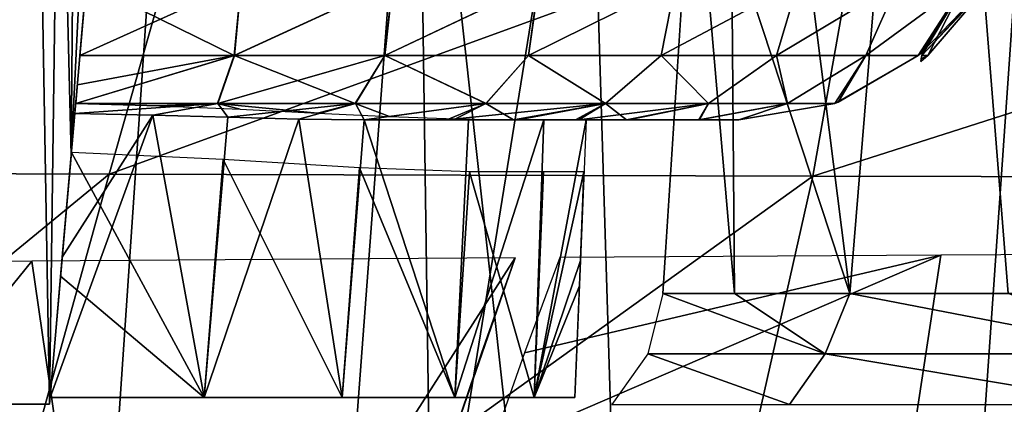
# Model space of a CAD drawing. Header units: millimetres. Extents: x -148 to 148, y -42 to 96.
# Tile 17 of 132: x -124.58 to -115.62, y 8.91 to 12.41. Entities that reach past the tile are written whole.
import ezdxf

# ---------------------------------------------------------------- set-up
doc = ezdxf.new("R2010")
doc.units = ezdxf.units.MM
doc.header["$LTSCALE"] = 127.314815
for name, color, linetype in [('128', 7, 'CONTINUOUS'), ('129', 7, 'CONTINUOUS'), ('141', 7, 'CONTINUOUS'), ('148', 7, 'CONTINUOUS'), ('149', 7, 'CONTINUOUS'), ('168', 7, 'CONTINUOUS'), ('175', 7, 'CONTINUOUS'), ('188', 7, 'CONTINUOUS'), ('189', 7, 'CONTINUOUS'), ('190', 7, 'CONTINUOUS'), ('193', 7, 'CONTINUOUS'), ('200', 7, 'CONTINUOUS'), ('201', 7, 'CONTINUOUS'), ('208', 7, 'CONTINUOUS')]:
    doc.layers.add(name, color=color, linetype=linetype)

msp = doc.modelspace()

# ---------------------------------------------------------------- linework, layer by layer
at = {"layer": '128', "color": 7, "linetype": 'Continuous'}
for points in [[(-118.1472, 18.8103, -9.4415), (-117.0221, 9.9215, -21.5495), (-118.4479, 14.2403, -8.6496), (-118.1472, 18.8103, -9.4415)], [(-116.2903, 18.8103, -22.9011), (-117.0221, 9.9215, -21.5495), (-118.1472, 18.8103, -9.4415), (-116.2903, 18.8103, -22.9011)], [(-113.7512, 9.9215, -34.9172), (-117.0221, 9.9215, -21.5495), (-116.2903, 18.8103, -22.9011), (-113.7512, 9.9215, -34.9172)], [(-112.9053, 18.8103, -36.0597), (-113.7512, 9.9215, -34.9172), (-116.2903, 18.8103, -22.9011), (-112.9053, 18.8103, -36.0597)], [(-117.0221, 9.9215, -21.5495), (-118.7275, 9.9215, -7.8949), (-118.4479, 14.2403, -8.6496), (-117.0221, 9.9215, -21.5495)]]:
    msp.add_3dface(points, dxfattribs=at)
at = {"layer": '129', "color": 7, "linetype": 'Continuous'}
for points in [[(-118.4477, 14.2443, 8.6503), (-118.0725, 9.9215, 14.7454), (-118.1472, 18.8103, 9.4415), (-118.4477, 14.2443, 8.6503)], [(-118.1472, 18.8103, 9.4415), (-117.0221, 9.9215, 21.5495), (-116.2903, 18.8103, 22.9011), (-118.1472, 18.8103, 9.4415)], [(-118.0725, 9.9215, 14.7454), (-117.0221, 9.9215, 21.5495), (-118.1472, 18.8103, 9.4415), (-118.0725, 9.9215, 14.7454)], [(-117.0221, 9.9215, 21.5495), (-115.5801, 9.9215, 28.2805), (-116.2903, 18.8103, 22.9011), (-117.0221, 9.9215, 21.5495)], [(-115.5801, 9.9215, 28.2805), (-113.7512, 9.9215, 34.9172), (-116.2903, 18.8103, 22.9011), (-115.5801, 9.9215, 28.2805)], [(-116.2903, 18.8103, 22.9011), (-113.7512, 9.9215, 34.9172), (-112.9053, 18.8103, 36.0597), (-116.2903, 18.8103, 22.9011)], [(-118.7275, 9.9215, 7.8949), (-118.0725, 9.9215, 14.7454), (-118.4477, 14.2443, 8.6503), (-118.7275, 9.9215, 7.8949)]]:
    msp.add_3dface(points, dxfattribs=at)
at = {"layer": '141', "color": 7, "linetype": 'Continuous'}
for points in [[(-117.2467, 9.372, 21.0732), (-118.7275, 9.9215, 7.8949), (-118.8629, 9.372, 7.9039), (-117.2467, 9.372, 21.0732)], [(-118.0725, 9.9215, 14.7454), (-118.7275, 9.9215, 7.8949), (-117.2467, 9.372, 21.0732), (-118.0725, 9.9215, 14.7454)], [(-117.0221, 9.9215, 21.5495), (-118.0725, 9.9215, 14.7454), (-117.2467, 9.372, 21.0732), (-117.0221, 9.9215, 21.5495)], [(-114.176, 9.372, 33.981), (-117.0221, 9.9215, 21.5495), (-117.2467, 9.372, 21.0732), (-114.176, 9.372, 33.981)], [(-115.5801, 9.9215, 28.2805), (-117.0221, 9.9215, 21.5495), (-114.176, 9.372, 33.981), (-115.5801, 9.9215, 28.2805)], [(-117.5716, 8.9115, 21.1315), (-118.8629, 9.372, 7.9039), (-119.1923, 8.9115, 7.9258), (-117.5716, 8.9115, 21.1315)], [(-117.2467, 9.372, 21.0732), (-118.8629, 9.372, 7.9039), (-117.5716, 8.9115, 21.1315), (-117.2467, 9.372, 21.0732)], [(-114.4923, 8.9115, 34.0752), (-117.2467, 9.372, 21.0732), (-117.5716, 8.9115, 21.1315), (-114.4923, 8.9115, 34.0752)], [(-114.176, 9.372, 33.981), (-117.2467, 9.372, 21.0732), (-114.4923, 8.9115, 34.0752), (-114.176, 9.372, 33.981)]]:
    msp.add_3dface(points, dxfattribs=at)
at = {"layer": '148', "color": 40, "linetype": 'Continuous', "true_color": 0xfaa000}
for points in [[(-123.77, 11.0067, -52.2929), (-130.7591, 5.2759, -41.4381), (-128.8628, 11.0237, -40.0865), (-123.77, 11.0067, -52.2929)], [(-125.3746, 5.2351, -53.7721), (-130.7591, 5.2759, -41.4381), (-123.77, 11.0067, -52.2929), (-125.3746, 5.2351, -53.7721)], [(-117.3616, 10.9896, -63.9708), (-125.3746, 5.2351, -53.7721), (-123.77, 11.0067, -52.2929), (-117.3616, 10.9896, -63.9708)], [(-118.6656, 5.1943, -65.5318), (-125.3746, 5.2351, -53.7721), (-117.3616, 10.9896, -63.9708), (-118.6656, 5.1943, -65.5318)], [(-109.6934, 10.9724, -74.9975), (-118.6656, 5.1943, -65.5318), (-117.3616, 10.9896, -63.9708), (-109.6934, 10.9724, -74.9975)], [(-110.7024, 5.1535, -76.5917), (-118.6656, 5.1943, -65.5318), (-109.6934, 10.9724, -74.9975), (-110.7024, 5.1535, -76.5917)]]:
    msp.add_3dface(points, dxfattribs=at)
at = {"layer": '149', "color": 40, "linetype": 'Continuous', "true_color": 0xfaa000}
for points in [[(-123.0578, 13.5, -51.2593), (-128.8628, 11.0237, -40.0865), (-127.9089, 13.5, -39.2688), (-123.0578, 13.5, -51.2593)], [(-123.77, 11.0067, -52.2929), (-128.8628, 11.0237, -40.0865), (-123.0578, 13.5, -51.2593), (-123.77, 11.0067, -52.2929)], [(-116.9127, 13.5, -62.7877), (-123.77, 11.0067, -52.2929), (-123.0578, 13.5, -51.2593), (-116.9127, 13.5, -62.7877)], [(-117.3616, 10.9896, -63.9708), (-123.77, 11.0067, -52.2929), (-116.9127, 13.5, -62.7877), (-117.3616, 10.9896, -63.9708)], [(-109.5089, 13.5, -73.7356), (-117.3616, 10.9896, -63.9708), (-116.9127, 13.5, -62.7877), (-109.5089, 13.5, -73.7356)], [(-109.6934, 10.9724, -74.9975), (-117.3616, 10.9896, -63.9708), (-109.5089, 13.5, -73.7356), (-109.6934, 10.9724, -74.9975)]]:
    msp.add_3dface(points, dxfattribs=at)
at = {"layer": '168', "color": 40, "linetype": 'Continuous', "true_color": 0xfaa000}
for points in [[(-128.4487, -31.5, 68.9997), (-124.5344, -31.5, 74.8996), (-128.3538, 16.7154, 63.4428), (-128.4487, -31.5, 68.9997)], [(-124.5344, -31.5, 74.8996), (-120.9644, 16.1042, 74.8918), (-128.3538, 16.7154, 63.4428), (-124.5344, -31.5, 74.8996)], [(-124.5344, -31.5, 74.8996), (-120.2841, -31.5, 80.6352), (-120.9644, 16.1042, 74.8918), (-124.5344, -31.5, 74.8996)], [(-120.2841, -31.5, 80.6352), (-115.7038, -31.5, 86.1901), (-120.9644, 16.1042, 74.8918), (-120.2841, -31.5, 80.6352)], [(-115.7038, -31.5, 86.1901), (-112.3744, 15.7838, 85.5961), (-120.9644, 16.1042, 74.8918), (-115.7038, -31.5, 86.1901)], [(-115.7038, -31.5, 86.1901), (-110.8001, -31.5, 91.5478), (-112.3744, 15.7838, 85.5961), (-115.7038, -31.5, 86.1901)]]:
    msp.add_3dface(points, dxfattribs=at)
at = {"layer": '175', "color": 40, "linetype": 'Continuous', "true_color": 0xfaa000}
for points in [[(-124.4744, 10.2144, -46.2966), (-123.6673, 4.6464, -52.9126), (-120.0718, 10.2449, -55.5155), (-124.4744, 10.2144, -46.2966)], [(-123.6673, 4.6464, -52.9126), (-120.6758, 8.5, -55.8307), (-120.0718, 10.2449, -55.5155), (-123.6673, 4.6464, -52.9126)], [(-120.0718, 10.2449, -55.5155), (-120.6758, 8.5, -55.8307), (-120.3785, 9.379, -55.6751), (-120.0718, 10.2449, -55.5155)], [(-116.1928, 10.2691, -62.3109), (-120.2962, 8.5, -56.5364), (-117.0496, 4.6436, -64.49), (-116.1928, 10.2691, -62.3109)], [(-119.9855, 9.3801, -56.4084), (-120.2962, 8.5, -56.5364), (-116.1928, 10.2691, -62.3109), (-119.9855, 9.3801, -56.4084)], [(-119.6656, 10.2475, -56.276), (-119.9855, 9.3801, -56.4084), (-116.1928, 10.2691, -62.3109), (-119.6656, 10.2475, -56.276)], [(-109.1962, 4.6414, -75.3796), (-112.3712, 10.291, -68.1678), (-117.0496, 4.6436, -64.49), (-109.1962, 4.6414, -75.3796)], [(-112.3712, 10.291, -68.1678), (-116.1928, 10.2691, -62.3109), (-117.0496, 4.6436, -64.49), (-112.3712, 10.291, -68.1678)], [(-128.9803, 4.6511, -40.7708), (-123.6673, 4.6464, -52.9126), (-124.4744, 10.2144, -46.2966), (-128.9803, 4.6511, -40.7708)], [(-128.0734, 10.186, -36.7917), (-128.9803, 4.6511, -40.7708), (-124.4744, 10.2144, -46.2966), (-128.0734, 10.186, -36.7917)]]:
    msp.add_3dface(points, dxfattribs=at)
at = {"layer": '188', "color": 40, "linetype": 'Continuous', "true_color": 0xfaa000}
for points in [[(-126.6765, 16.2163, 62.4016), (-123.1975, 15.882, 68.1187), (-125.9956, -25.1542, 68.4055), (-126.6765, 16.2163, 62.4016)], [(-123.1975, 15.882, 68.1187), (-119.411, 15.611, 73.6719), (-125.9956, -25.1542, 68.4055), (-123.1975, 15.882, 68.1187)], [(-125.9956, -25.1542, 68.4055), (-119.411, 15.611, 73.6719), (-118.1575, -25.1542, 79.471), (-125.9956, -25.1542, 68.4055)], [(-119.411, 15.611, 73.6719), (-115.3348, 15.4124, 79.0349), (-118.1575, -25.1542, 79.471), (-119.411, 15.611, 73.6719)], [(-118.1575, -25.1542, 79.471), (-115.3348, 15.4124, 79.0349), (-113.7779, -25.1542, 84.7597), (-118.1575, -25.1542, 79.471)]]:
    msp.add_3dface(points, dxfattribs=at)
at = {"layer": '189', "color": 40, "linetype": 'Continuous', "true_color": 0xfaa000}
for points in [[(-125, 8.9132, 6.7221), (-124.3139, 8.9132, 6.7015), (-124.91, 43.1697, 12.7622), (-125, 8.9132, 6.7221)], [(-124.1155, 11.1799, 7.0887), (-123.9068, 13.5659, 7.4936), (-124.91, 43.1697, 12.7622), (-124.1155, 11.1799, 7.0887)], [(-124.3139, 8.9132, 6.7015), (-124.1155, 11.1799, 7.0887), (-124.91, 43.1697, 12.7622), (-124.3139, 8.9132, 6.7015)]]:
    msp.add_3dface(points, dxfattribs=at)
at = {"layer": '190', "color": 40, "linetype": 'Continuous', "true_color": 0xfaa000}
for points in [[(-123.8356, 44.3624, -12.9344), (-122.4064, 45.9157, -13.058), (-124.1155, 11.1799, -7.0887), (-123.8356, 44.3624, -12.9344)], [(-124.1155, 11.1799, -7.0887), (-122.4064, 45.9157, -13.058), (-123.9068, 13.5659, -7.4936), (-124.1155, 11.1799, -7.0887)], [(-125.2662, 42.7693, -12.6898), (-123.8356, 44.3624, -12.9344), (-125, 8.9132, -6.7221), (-125.2662, 42.7693, -12.6898)], [(-125, 8.9132, -6.7221), (-123.8356, 44.3624, -12.9344), (-124.3139, 8.9132, -6.7015), (-125, 8.9132, -6.7221)], [(-124.3139, 8.9132, -6.7015), (-123.8356, 44.3624, -12.9344), (-124.1155, 11.1799, -7.0887), (-124.3139, 8.9132, -6.7015)]]:
    msp.add_3dface(points, dxfattribs=at)
at = {"layer": '193', "color": 40, "linetype": 'Continuous', "true_color": 0xfaa000}
for points in [[(-124.3085, 8.9738, -5.472), (-123.3734, 11.5429, -5.411), (-122.9052, 8.9738, -5.1023), (-124.3085, 8.9738, -5.472)], [(-124.1969, 10.2502, -5.5244), (-123.3734, 11.5429, -5.411), (-124.3085, 8.9738, -5.472), (-124.1969, 10.2502, -5.5244)], [(-124.0824, 11.5582, -5.576), (-123.3734, 11.5429, -5.411), (-124.1969, 10.2502, -5.5244), (-124.0824, 11.5582, -5.576)], [(-123.3734, 11.5429, -5.411), (-122.6893, 11.5238, -5.155), (-122.9052, 8.9738, -5.1023), (-123.3734, 11.5429, -5.411)], [(-122.6893, 11.5238, -5.155), (-122.0432, 11.5072, -4.8126), (-122.9052, 8.9738, -5.1023), (-122.6893, 11.5238, -5.155)], [(-122.9052, 8.9738, -5.1023), (-122.0432, 11.5072, -4.8126), (-121.6469, 8.9738, -4.3793), (-122.9052, 8.9738, -5.1023)], [(-122.0432, 11.5072, -4.8126), (-121.4483, 11.5, -4.3914), (-121.6469, 8.9738, -4.3793), (-122.0432, 11.5072, -4.8126)], [(-121.6469, 8.9738, -4.3793), (-121.4483, 11.5, -4.3914), (-120.6207, 8.9738, -3.3531), (-121.6469, 8.9738, -4.3793)], [(-121.4483, 11.5, -4.3914), (-120.4966, 11.5, -3.4086), (-120.6207, 8.9738, -3.3531), (-121.4483, 11.5, -4.3914)], [(-120.4966, 11.5, -3.4086), (-119.8091, 11.5, -2.2258), (-120.6207, 8.9738, -3.3531), (-120.4966, 11.5, -3.4086)], [(-120.6207, 8.9738, -3.3531), (-119.8091, 11.5, -2.2258), (-119.8977, 8.9738, -2.0948), (-120.6207, 8.9738, -3.3531)], [(-119.4263, 11.5, -0.9125), (-119.4768, 10.2218, -0.8006), (-119.8977, 8.9738, -2.0948), (-119.4263, 11.5, -0.9125)], [(-119.8091, 11.5, -2.2258), (-119.4263, 11.5, -0.9125), (-119.8977, 8.9738, -2.0948), (-119.8091, 11.5, -2.2258)], [(-124.212, 10.0772, 5.5174), (-122.9052, 8.9738, 5.1023), (-124.1134, 11.2042, 5.5622), (-124.212, 10.0772, 5.5174)], [(-124.1134, 11.2042, 5.5622), (-122.9052, 8.9738, 5.1023), (-122.7309, 11.1411, 5.1515), (-124.1134, 11.2042, 5.5622)], [(-122.9052, 8.9738, 5.1023), (-121.6469, 8.9738, 4.3793), (-122.7309, 11.1411, 5.1515), (-122.9052, 8.9738, 5.1023)], [(-122.7309, 11.1411, 5.1515), (-121.6469, 8.9738, 4.3793), (-121.4888, 11.0629, 4.3946), (-122.7309, 11.1411, 5.1515)], [(-121.6469, 8.9738, 4.3793), (-120.6207, 8.9738, 3.3531), (-121.4888, 11.0629, 4.3946), (-121.6469, 8.9738, 4.3793)], [(-121.4888, 11.0629, 4.3946), (-120.6207, 8.9738, 3.3531), (-120.4861, 11.0262, 3.3532), (-121.4888, 11.0629, 4.3946)], [(-120.6207, 8.9738, 3.3531), (-119.8977, 8.9738, 2.0948), (-120.4861, 11.0262, 3.3532), (-120.6207, 8.9738, 3.3531)], [(-120.4861, 11.0262, 3.3532), (-119.8977, 8.9738, 2.0948), (-119.8147, 11.0262, 2.1753), (-120.4861, 11.0262, 3.3532)], [(-119.4862, 9.99, 0.7804), (-119.4448, 11.0262, 0.871), (-119.8977, 8.9738, 2.0948), (-119.4862, 9.99, 0.7804)], [(-119.8977, 8.9738, 2.0948), (-119.4448, 11.0262, 0.871), (-119.8147, 11.0262, 2.1753), (-119.8977, 8.9738, 2.0948)], [(-119.4768, 10.2218, -0.8006), (-119.528, 8.9738, -0.6915), (-119.8977, 8.9738, -2.0948), (-119.4768, 10.2218, -0.8006)], [(-124.3085, 8.9738, 5.472), (-122.9052, 8.9738, 5.1023), (-124.212, 10.0772, 5.5174), (-124.3085, 8.9738, 5.472)], [(-119.528, 8.9738, 0.6915), (-119.4862, 9.99, 0.7804), (-119.8977, 8.9738, 2.0948), (-119.528, 8.9738, 0.6915)]]:
    msp.add_3dface(points, dxfattribs=at)
at = {"layer": '200', "color": 40, "linetype": 'Continuous', "true_color": 0xfaa000}
for points in [[(-124.0363, 12.0855, 6.6473), (-122.6305, 12.0855, 6.4373), (-123.978, 12.7515, 7.2026), (-124.0363, 12.0855, 6.6473)], [(-123.978, 12.7515, 7.2026), (-122.6305, 12.0855, 6.4373), (-122.5688, 12.7515, 6.995), (-123.978, 12.7515, 7.2026)], [(-122.6305, 12.0855, 6.4373), (-121.2595, 12.0855, 6.0431), (-121.188, 12.7515, 6.6104), (-122.6305, 12.0855, 6.4373)], [(-122.5688, 12.7515, 6.995), (-122.6305, 12.0855, 6.4373), (-121.188, 12.7515, 6.6104), (-122.5688, 12.7515, 6.995)], [(-121.2595, 12.0855, 6.0431), (-119.9504, 12.0855, 5.4536), (-119.858, 12.7515, 6.0369), (-121.2595, 12.0855, 6.0431)], [(-121.188, 12.7515, 6.6104), (-121.2595, 12.0855, 6.0431), (-119.858, 12.7515, 6.0369), (-121.188, 12.7515, 6.6104)], [(-119.9504, 12.0855, 5.4536), (-118.7419, 12.0855, 4.6544), (-118.6108, 12.7515, 5.2581), (-119.9504, 12.0855, 5.4536)], [(-119.858, 12.7515, 6.0369), (-119.9504, 12.0855, 5.4536), (-118.6108, 12.7515, 5.2581), (-119.858, 12.7515, 6.0369)], [(-118.6108, 12.7515, 5.2581), (-118.7419, 12.0855, 4.6544), (-117.495, 12.7515, 4.2558), (-118.6108, 12.7515, 5.2581)], [(-118.7419, 12.0855, 4.6544), (-117.691, 12.0855, 3.6326), (-117.495, 12.7515, 4.2558), (-118.7419, 12.0855, 4.6544)], [(-117.495, 12.7515, 4.2558), (-117.691, 12.0855, 3.6326), (-116.5831, 12.7515, 3.021), (-117.495, 12.7515, 4.2558)], [(-117.691, 12.0855, 3.6326), (-116.8784, 12.0855, 2.3897), (-116.5831, 12.7515, 3.021), (-117.691, 12.0855, 3.6326)], [(-116.5831, 12.7515, 3.021), (-116.8784, 12.0855, 2.3897), (-115.9713, 12.7515, 1.5761), (-116.5831, 12.7515, 3.021)], [(-116.8784, 12.0855, 2.3897), (-116.4013, 12.0855, 0.9637), (-115.9713, 12.7515, 1.5761), (-116.8784, 12.0855, 2.3897)], [(-115.9713, 12.7515, 1.5761), (-116.4013, 12.0855, 0.9637), (-116.3618, 12.1192, 0.9666), (-115.9713, 12.7515, 1.5761)], [(-116.3119, 12.0855, 0), (-115.9713, 12.7515, 1.5761), (-116.3679, 12.085, 0.7592), (-116.3119, 12.0855, 0)], [(-116.3679, 12.085, 0.7592), (-115.9713, 12.7515, 1.5761), (-116.3618, 12.1192, 0.9666), (-116.3679, 12.085, 0.7592)], [(-115.7756, 12.7142, 0), (-115.9713, 12.7515, 1.5761), (-116.3119, 12.0855, 0), (-115.7756, 12.7142, 0)], [(-124.0743, 11.6508, 5.8952), (-122.7823, 11.6508, 5.7001), (-122.6305, 12.0855, 6.4373), (-124.0743, 11.6508, 5.8952)], [(-124.0363, 12.0855, 6.6473), (-124.0743, 11.6508, 5.8952), (-122.6305, 12.0855, 6.4373), (-124.0363, 12.0855, 6.6473)], [(-122.7823, 11.6508, 5.7001), (-121.5275, 11.6508, 5.3397), (-122.6305, 12.0855, 6.4373), (-122.7823, 11.6508, 5.7001)], [(-122.6305, 12.0855, 6.4373), (-121.5275, 11.6508, 5.3397), (-121.2595, 12.0855, 6.0431), (-122.6305, 12.0855, 6.4373)], [(-121.5275, 11.6508, 5.3397), (-120.3373, 11.6508, 4.8074), (-121.2595, 12.0855, 6.0431), (-121.5275, 11.6508, 5.3397)], [(-121.2595, 12.0855, 6.0431), (-120.3373, 11.6508, 4.8074), (-119.9504, 12.0855, 5.4536), (-121.2595, 12.0855, 6.0431)], [(-120.3373, 11.6508, 4.8074), (-119.2487, 11.6508, 4.0957), (-119.9504, 12.0855, 5.4536), (-120.3373, 11.6508, 4.8074)], [(-119.9504, 12.0855, 5.4536), (-119.2487, 11.6508, 4.0957), (-118.7419, 12.0855, 4.6544), (-119.9504, 12.0855, 5.4536)], [(-119.2487, 11.6508, 4.0957), (-118.3116, 11.6508, 3.201), (-118.7419, 12.0855, 4.6544), (-119.2487, 11.6508, 4.0957)], [(-118.7419, 12.0855, 4.6544), (-118.3116, 11.6508, 3.201), (-117.691, 12.0855, 3.6326), (-118.7419, 12.0855, 4.6544)], [(-118.3116, 11.6508, 3.201), (-117.5916, 11.6508, 2.133), (-117.691, 12.0855, 3.6326), (-118.3116, 11.6508, 3.201)], [(-117.691, 12.0855, 3.6326), (-117.5916, 11.6508, 2.133), (-116.8784, 12.0855, 2.3897), (-117.691, 12.0855, 3.6326)], [(-117.5916, 11.6508, 2.133), (-117.161, 11.6508, 0.9257), (-116.8784, 12.0855, 2.3897), (-117.5916, 11.6508, 2.133)], [(-116.8784, 12.0855, 2.3897), (-117.161, 11.6508, 0.9257), (-117.1307, 11.6618, 0.9266), (-116.8784, 12.0855, 2.3897)], [(-116.4013, 12.0855, 0.9637), (-116.8784, 12.0855, 2.3897), (-117.1307, 11.6618, 0.9266), (-116.4013, 12.0855, 0.9637)], [(-116.3119, 12.0855, 0), (-116.3679, 12.085, 0.7592), (-116.3771, 12.0325, 0), (-116.3119, 12.0855, 0)], [(-116.3771, 12.0325, 0), (-116.3679, 12.085, 0.7592), (-116.3732, 12.0546, 0.4963), (-116.3771, 12.0325, 0)], [(-124.0745, 11.6489, 5.8899), (-123.316, 11.6271, 5.7319), (-124.0743, 11.6508, 5.8952), (-124.0745, 11.6489, 5.8899)], [(-124.0743, 11.6508, 5.8952), (-123.316, 11.6271, 5.7319), (-122.7823, 11.6508, 5.7001), (-124.0743, 11.6508, 5.8952)], [(-123.316, 11.6271, 5.7319), (-122.5777, 11.5965, 5.4817), (-122.7823, 11.6508, 5.7001), (-123.316, 11.6271, 5.7319)], [(-122.5777, 11.5965, 5.4817), (-121.8728, 11.5624, 5.1418), (-122.7823, 11.6508, 5.7001), (-122.5777, 11.5965, 5.4817)], [(-122.7823, 11.6508, 5.7001), (-121.8728, 11.5624, 5.1418), (-121.5275, 11.6508, 5.3397), (-122.7823, 11.6508, 5.7001)], [(-121.8728, 11.5624, 5.1418), (-121.2147, 11.5309, 4.718), (-121.5275, 11.6508, 5.3397), (-121.8728, 11.5624, 5.1418)], [(-121.5275, 11.6508, 5.3397), (-121.2147, 11.5309, 4.718), (-120.3373, 11.6508, 4.8074), (-121.5275, 11.6508, 5.3397)], [(-121.2147, 11.5309, 4.718), (-120.616, 11.5084, 4.2183), (-120.3373, 11.6508, 4.8074), (-121.2147, 11.5309, 4.718)], [(-120.616, 11.5084, 4.2183), (-120.0853, 11.5, 3.6509), (-120.3373, 11.6508, 4.8074), (-120.616, 11.5084, 4.2183)], [(-120.3373, 11.6508, 4.8074), (-120.0853, 11.5, 3.6509), (-119.2487, 11.6508, 4.0957), (-120.3373, 11.6508, 4.8074)], [(-119.2487, 11.6508, 4.0957), (-120.0853, 11.5, 3.6509), (-119.5222, 11.5, 3.2119), (-119.2487, 11.6508, 4.0957)], [(-119.0587, 11.5, 2.7561), (-119.2487, 11.6508, 4.0957), (-119.5222, 11.5, 3.2119), (-119.0587, 11.5, 2.7561)], [(-118.3116, 11.6508, 3.201), (-119.2487, 11.6508, 4.0957), (-119.0587, 11.5, 2.7561), (-118.3116, 11.6508, 3.201)], [(-118.3982, 11.5, 1.8296), (-118.3116, 11.6508, 3.201), (-119.0587, 11.5, 2.7561), (-118.3982, 11.5, 1.8296)], [(-117.5916, 11.6508, 2.133), (-118.3116, 11.6508, 3.201), (-118.3982, 11.5, 1.8296), (-117.5916, 11.6508, 2.133)], [(-118.0357, 11.5, 0.9125), (-117.5916, 11.6508, 2.133), (-118.3982, 11.5, 1.8296), (-118.0357, 11.5, 0.9125)], [(-117.161, 11.6508, 0.9257), (-117.5916, 11.6508, 2.133), (-118.0357, 11.5, 0.9125), (-117.161, 11.6508, 0.9257)]]:
    msp.add_3dface(points, dxfattribs=at)
at = {"layer": '201', "color": 40, "linetype": 'Continuous', "true_color": 0xfaa000}
for points in [[(-122.6279, 12.0855, -6.4367), (-124.0363, 12.0855, -6.6473), (-122.5673, 12.7515, -6.9947), (-122.6279, 12.0855, -6.4367)], [(-122.5673, 12.7515, -6.9947), (-124.0363, 12.0855, -6.6473), (-123.978, 12.7515, -7.2026), (-122.5673, 12.7515, -6.9947)], [(-123.978, 12.7515, -7.2026), (-124.0363, 12.0855, -6.6473), (-124.0202, 12.2695, -6.8432), (-123.978, 12.7515, -7.2026)], [(-121.2574, 12.0855, -6.0423), (-122.6279, 12.0855, -6.4367), (-121.1867, 12.7515, -6.6099), (-121.2574, 12.0855, -6.0423)], [(-121.1867, 12.7515, -6.6099), (-122.6279, 12.0855, -6.4367), (-122.5673, 12.7515, -6.9947), (-121.1867, 12.7515, -6.6099)], [(-119.857, 12.7515, -6.0364), (-121.2574, 12.0855, -6.0423), (-121.1867, 12.7515, -6.6099), (-119.857, 12.7515, -6.0364)], [(-119.9488, 12.0855, -5.4527), (-121.2574, 12.0855, -6.0423), (-119.857, 12.7515, -6.0364), (-119.9488, 12.0855, -5.4527)], [(-118.6101, 12.7515, -5.2575), (-119.9488, 12.0855, -5.4527), (-119.857, 12.7515, -6.0364), (-118.6101, 12.7515, -5.2575)], [(-118.7409, 12.0855, -4.6536), (-119.9488, 12.0855, -5.4527), (-118.6101, 12.7515, -5.2575), (-118.7409, 12.0855, -4.6536)], [(-117.6904, 12.0855, -3.6319), (-118.7409, 12.0855, -4.6536), (-117.4945, 12.7515, -4.2553), (-117.6904, 12.0855, -3.6319)], [(-117.4945, 12.7515, -4.2553), (-118.7409, 12.0855, -4.6536), (-118.6101, 12.7515, -5.2575), (-117.4945, 12.7515, -4.2553)], [(-116.8782, 12.0855, -2.3893), (-117.6904, 12.0855, -3.6319), (-116.5829, 12.7515, -3.0206), (-116.8782, 12.0855, -2.3893)], [(-116.5829, 12.7515, -3.0206), (-117.6904, 12.0855, -3.6319), (-117.4945, 12.7515, -4.2553), (-116.5829, 12.7515, -3.0206)], [(-116.4013, 12.0855, -0.9637), (-116.8782, 12.0855, -2.3893), (-115.9712, 12.7515, -1.5759), (-116.4013, 12.0855, -0.9637)], [(-115.9712, 12.7515, -1.5759), (-116.8782, 12.0855, -2.3893), (-116.5829, 12.7515, -3.0206), (-115.9712, 12.7515, -1.5759)], [(-116.3618, 12.1192, -0.9666), (-116.4013, 12.0855, -0.9637), (-115.9712, 12.7515, -1.5759), (-116.3618, 12.1192, -0.9666)], [(-115.7536, 12.7515, 0), (-115.7756, 12.7142, 0), (-116.3679, 12.085, -0.7592), (-115.7536, 12.7515, 0)], [(-116.3618, 12.1192, -0.9666), (-115.7536, 12.7515, 0), (-116.3679, 12.085, -0.7592), (-116.3618, 12.1192, -0.9666)], [(-115.7536, 12.7515, 0), (-116.3618, 12.1192, -0.9666), (-115.9712, 12.7515, -1.5759), (-115.7536, 12.7515, 0)], [(-115.7756, 12.7142, 0), (-116.3119, 12.0855, 0), (-116.3679, 12.085, -0.7592), (-115.7756, 12.7142, 0)], [(-122.7794, 11.6508, -5.6995), (-124.0743, 11.6508, -5.8952), (-122.6279, 12.0855, -6.4367), (-122.7794, 11.6508, -5.6995)], [(-122.6279, 12.0855, -6.4367), (-124.0743, 11.6508, -5.8952), (-124.0595, 11.8199, -6.2637), (-122.6279, 12.0855, -6.4367)], [(-124.0363, 12.0855, -6.6473), (-122.6279, 12.0855, -6.4367), (-124.0595, 11.8199, -6.2637), (-124.0363, 12.0855, -6.6473)], [(-121.5251, 11.6508, -5.3389), (-122.7794, 11.6508, -5.6995), (-121.2574, 12.0855, -6.0423), (-121.5251, 11.6508, -5.3389)], [(-121.2574, 12.0855, -6.0423), (-122.7794, 11.6508, -5.6995), (-122.6279, 12.0855, -6.4367), (-121.2574, 12.0855, -6.0423)], [(-120.3356, 11.6508, -4.8064), (-121.5251, 11.6508, -5.3389), (-121.2574, 12.0855, -6.0423), (-120.3356, 11.6508, -4.8064)], [(-119.9488, 12.0855, -5.4527), (-120.3356, 11.6508, -4.8064), (-121.2574, 12.0855, -6.0423), (-119.9488, 12.0855, -5.4527)], [(-119.2475, 11.6508, -4.0948), (-120.3356, 11.6508, -4.8064), (-119.9488, 12.0855, -5.4527), (-119.2475, 11.6508, -4.0948)], [(-118.7409, 12.0855, -4.6536), (-119.2475, 11.6508, -4.0948), (-119.9488, 12.0855, -5.4527), (-118.7409, 12.0855, -4.6536)], [(-118.311, 11.6508, -3.2003), (-119.2475, 11.6508, -4.0948), (-118.7409, 12.0855, -4.6536), (-118.311, 11.6508, -3.2003)], [(-117.6904, 12.0855, -3.6319), (-118.311, 11.6508, -3.2003), (-118.7409, 12.0855, -4.6536), (-117.6904, 12.0855, -3.6319)], [(-117.5914, 11.6508, -2.1325), (-118.311, 11.6508, -3.2003), (-117.6904, 12.0855, -3.6319), (-117.5914, 11.6508, -2.1325)], [(-116.8782, 12.0855, -2.3893), (-117.5914, 11.6508, -2.1325), (-117.6904, 12.0855, -3.6319), (-116.8782, 12.0855, -2.3893)], [(-117.161, 11.6508, -0.9257), (-117.5914, 11.6508, -2.1325), (-116.8782, 12.0855, -2.3893), (-117.161, 11.6508, -0.9257)], [(-117.1307, 11.6618, -0.9266), (-117.161, 11.6508, -0.9257), (-116.4013, 12.0855, -0.9637), (-117.1307, 11.6618, -0.9266)], [(-116.4013, 12.0855, -0.9637), (-117.161, 11.6508, -0.9257), (-116.8782, 12.0855, -2.3893), (-116.4013, 12.0855, -0.9637)], [(-116.3119, 12.0855, 0), (-116.3771, 12.0325, 0), (-116.3732, 12.0546, -0.4964), (-116.3119, 12.0855, 0)], [(-116.3679, 12.085, -0.7592), (-116.3119, 12.0855, 0), (-116.3732, 12.0546, -0.4964), (-116.3679, 12.085, -0.7592)], [(-123.3734, 11.5429, -5.411), (-124.0824, 11.5582, -5.576), (-122.7794, 11.6508, -5.6995), (-123.3734, 11.5429, -5.411)], [(-122.7794, 11.6508, -5.6995), (-124.0824, 11.5582, -5.576), (-124.0743, 11.6508, -5.8952), (-122.7794, 11.6508, -5.6995)], [(-122.6893, 11.5238, -5.155), (-123.3734, 11.5429, -5.411), (-122.7794, 11.6508, -5.6995), (-122.6893, 11.5238, -5.155)], [(-121.5251, 11.6508, -5.3389), (-122.6893, 11.5238, -5.155), (-122.7794, 11.6508, -5.6995), (-121.5251, 11.6508, -5.3389)], [(-122.0432, 11.5072, -4.8126), (-122.6893, 11.5238, -5.155), (-121.5251, 11.6508, -5.3389), (-122.0432, 11.5072, -4.8126)], [(-121.4483, 11.5, -4.3914), (-122.0432, 11.5072, -4.8126), (-121.5251, 11.6508, -5.3389), (-121.4483, 11.5, -4.3914)], [(-120.3356, 11.6508, -4.8064), (-121.4483, 11.5, -4.3914), (-121.5251, 11.6508, -5.3389), (-120.3356, 11.6508, -4.8064)], [(-121.4483, 11.5, -4.3914), (-120.3356, 11.6508, -4.8064), (-120.6948, 11.5, -4.0283), (-121.4483, 11.5, -4.3914)], [(-120.6948, 11.5, -4.0283), (-119.2475, 11.6508, -4.0948), (-120.0429, 11.5, -3.6213), (-120.6948, 11.5, -4.0283)], [(-120.3356, 11.6508, -4.8064), (-119.2475, 11.6508, -4.0948), (-120.6948, 11.5, -4.0283), (-120.3356, 11.6508, -4.8064)], [(-120.0429, 11.5, -3.6213), (-119.2475, 11.6508, -4.0948), (-119.4928, 11.5, -3.1859), (-120.0429, 11.5, -3.6213)], [(-119.2475, 11.6508, -4.0948), (-118.311, 11.6508, -3.2003), (-119.4928, 11.5, -3.1859), (-119.2475, 11.6508, -4.0948)], [(-119.4928, 11.5, -3.1859), (-118.311, 11.6508, -3.2003), (-119.0395, 11.5, -2.7348), (-119.4928, 11.5, -3.1859)], [(-119.0395, 11.5, -2.7348), (-118.311, 11.6508, -3.2003), (-118.3924, 11.5, -1.8189), (-119.0395, 11.5, -2.7348)], [(-117.5914, 11.6508, -2.1325), (-118.0357, 11.5, -0.9125), (-118.3924, 11.5, -1.8189), (-117.5914, 11.6508, -2.1325)], [(-118.311, 11.6508, -3.2003), (-117.5914, 11.6508, -2.1325), (-118.3924, 11.5, -1.8189), (-118.311, 11.6508, -3.2003)], [(-117.161, 11.6508, -0.9257), (-118.0357, 11.5, -0.9125), (-117.5914, 11.6508, -2.1325), (-117.161, 11.6508, -0.9257)]]:
    msp.add_3dface(points, dxfattribs=at)
at = {"layer": '208', "color": 40, "linetype": 'Continuous', "true_color": 0xfaa000}
for points in [[(-130.4178, 12.0962, -25.6327), (-118.1826, 18.2091, -22.5333), (-131.0144, 12.4741, -24.8497), (-130.4178, 12.0962, -25.6327)], [(-118.0738, 17.8591, -23.2519), (-118.1826, 18.2091, -22.5333), (-130.4178, 12.0962, -25.6327), (-118.0738, 17.8591, -23.2519)], [(-130.1896, 12.0002, -26.101), (-118.0738, 17.8591, -23.2519), (-130.4178, 12.0962, -25.6327), (-130.1896, 12.0002, -26.101)], [(-130.0199, 11.9733, -26.6042), (-118.0738, 17.8591, -23.2519), (-130.1896, 12.0002, -26.101), (-130.0199, 11.9733, -26.6042)], [(-129.9181, 12.0216, -26.584), (-118.0738, 17.8591, -23.2519), (-130.0199, 11.9733, -26.6042), (-129.9181, 12.0216, -26.584)], [(-129.8629, 12.0479, -26.5731), (-118.0738, 17.8591, -23.2519), (-129.9181, 12.0216, -26.584), (-129.8629, 12.0479, -26.5731)], [(-129.8148, 12.0707, -26.5635), (-118.0738, 17.8591, -23.2519), (-129.8629, 12.0479, -26.5731), (-129.8148, 12.0707, -26.5635)], [(-129.7346, 12.1089, -26.5475), (-118.0738, 17.8591, -23.2519), (-129.8148, 12.0707, -26.5635), (-129.7346, 12.1089, -26.5475)], [(-129.5827, 12.181, -26.5173), (-118.0738, 17.8591, -23.2519), (-129.7346, 12.1089, -26.5475), (-129.5827, 12.181, -26.5173)], [(-129.32, 12.3059, -26.4646), (-118.0738, 17.8591, -23.2519), (-129.5827, 12.181, -26.5173), (-129.32, 12.3059, -26.4646)], [(-128.9071, 12.5023, -26.3814), (-118.0738, 17.8591, -23.2519), (-129.32, 12.3059, -26.4646), (-128.9071, 12.5023, -26.3814)]]:
    msp.add_3dface(points, dxfattribs=at)

doc.saveas('drawing.dxf')
